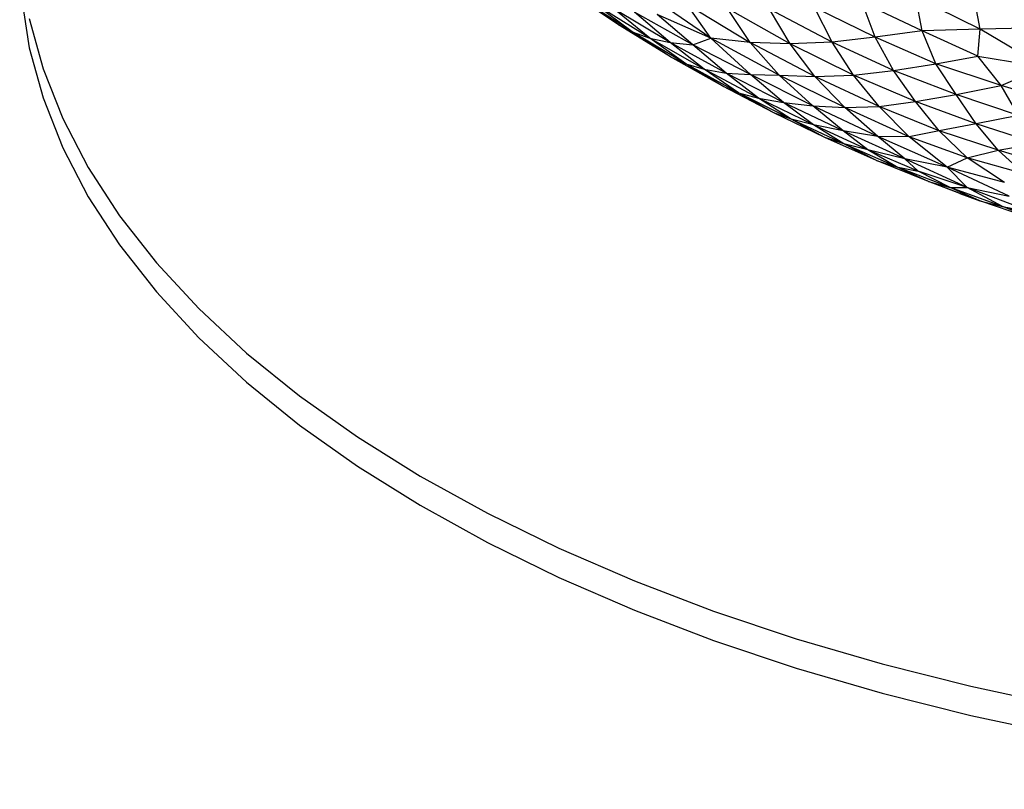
# Paper-space layout '_Trimétrica' of a CAD drawing. Header units: millimetres. Extents: x -212 to 189, y -225 to 469.
# Tile 1 of 18: x -107 to -49, y -225 to -180. Entities that reach past the tile are written whole.
import ezdxf

# ---------------------------------------------------------------- set-up
doc = ezdxf.new("R2010")
doc.units = ezdxf.units.MM

psp = doc.layouts.new('_Trimétrica')

# ---------------------------------------------------------------- linework, layer by layer
at = {"color": 7, "linetype": 'Continuous', "lineweight": 25}
for p, q in [((-72.154, -180.548), (-75.222, -178.503)), ((-66.731, -181.345), (-70.714, -178.603)), ((-50.92, -180.813), (-51.309, -178.676)), ((-71.356, -180.965), (-74.496, -178.934)), ((-72.154, -180.548), (-74.496, -178.934)), ((-70.32, -181.337), (-73.565, -179.311)), ((-71.356, -180.965), (-73.565, -179.311)), ((-54.327, -180.906), (-57.848, -179.235)), ((-57.07, -181.277), (-57.848, -179.235)), ((-50.92, -180.813), (-54.696, -178.936)), ((-54.327, -180.906), (-54.696, -178.936)), ((-69.131, -181.599), (-72.436, -179.619)), ((-70.32, -181.337), (-72.436, -179.619)), ((-67.784, -181.738), (-71.212, -179.808)), ((-69.131, -181.599), (-71.212, -179.808)), ((-68.144, -179.334), (-64.421, -181.6)), ((-66.731, -181.345), (-68.144, -179.334)), ((-62.072, -181.669), (-65.763, -179.59)), ((-64.421, -181.6), (-65.763, -179.59)), ((-59.611, -181.572), (-63.282, -179.641)), ((-62.072, -181.669), (-63.282, -179.641)), ((-57.07, -181.277), (-60.643, -179.53)), ((-59.611, -181.572), (-60.643, -179.53)), ((-66.731, -181.345), (-69.877, -179.956)), ((-67.784, -181.738), (-69.877, -179.956)), ((-72.154, -180.548), (-71.356, -180.965)), ((-69.098, -182.428), (-72.154, -180.548)), ((-71.356, -180.965), (-70.32, -181.337)), ((-68.198, -182.847), (-71.356, -180.965)), ((-69.098, -182.428), (-71.356, -180.965)), ((-54.327, -180.906), (-57.07, -181.277)), ((-50.92, -180.813), (-54.327, -180.906)), ((-51.05, -182.405), (-54.327, -180.906)), ((-53.514, -182.842), (-54.327, -180.906)), ((-51.05, -182.405), (-50.92, -180.813)), ((-47.44, -180.737), (-50.92, -180.813)), ((-47.178, -183.032), (-50.92, -180.813)), ((-70.32, -181.337), (-69.131, -181.599)), ((-67.122, -183.17), (-70.32, -181.337)), ((-68.198, -182.847), (-70.32, -181.337)), ((-69.131, -181.599), (-67.784, -181.738)), ((-65.827, -183.405), (-69.131, -181.599)), ((-67.122, -183.17), (-69.131, -181.599)), ((-67.784, -181.738), (-66.731, -181.345)), ((-64.421, -181.6), (-66.731, -181.345)), ((-62.729, -183.513), (-66.731, -181.345)), ((-64.41, -183.47), (-66.731, -181.345)), ((-62.072, -181.669), (-64.421, -181.6)), ((-60.616, -183.592), (-64.421, -181.6)), ((-62.729, -183.513), (-64.421, -181.6)), ((-59.611, -181.572), (-62.072, -181.669)), ((-57.07, -181.277), (-59.611, -181.572)), ((-55.997, -183.231), (-59.611, -181.572)), ((-58.35, -183.513), (-59.611, -181.572)), ((-53.514, -182.842), (-57.07, -181.277)), ((-55.997, -183.231), (-57.07, -181.277)), ((-64.41, -183.47), (-67.784, -181.738)), ((-65.827, -183.405), (-67.784, -181.738)), ((-58.35, -183.513), (-62.072, -181.669)), ((-60.616, -183.592), (-62.072, -181.669)), ((-69.098, -182.428), (-68.198, -182.847)), ((-66.031, -184.167), (-69.098, -182.428)), ((-53.514, -182.842), (-51.05, -182.405)), ((-51.05, -182.405), (-47.178, -183.032)), ((-49.682, -184.126), (-51.05, -182.405)), ((-68.198, -182.847), (-67.122, -183.17)), ((-65.103, -184.543), (-68.198, -182.847)), ((-66.031, -184.167), (-68.198, -182.847)), ((-67.122, -183.17), (-65.827, -183.405)), ((-63.927, -184.856), (-67.122, -183.17)), ((-65.103, -184.543), (-67.122, -183.17)), ((-58.35, -183.513), (-55.997, -183.231)), ((-55.997, -183.231), (-53.514, -182.842)), ((-52.319, -184.659), (-55.997, -183.231)), ((-54.719, -185.062), (-55.997, -183.231)), ((-49.682, -184.126), (-53.514, -182.842)), ((-52.319, -184.659), (-53.514, -182.842)), ((-49.682, -184.126), (-47.178, -183.032)), ((-65.827, -183.405), (-64.41, -183.47)), ((-62.461, -185.115), (-65.827, -183.405)), ((-63.927, -184.856), (-65.827, -183.405)), ((-64.41, -183.47), (-62.729, -183.513)), ((-60.743, -185.32), (-64.41, -183.47)), ((-62.461, -185.115), (-64.41, -183.47)), ((-62.729, -183.513), (-60.616, -183.592)), ((-58.871, -185.421), (-62.729, -183.513)), ((-60.743, -185.32), (-62.729, -183.513)), ((-60.616, -183.592), (-58.35, -183.513)), ((-56.854, -185.356), (-60.616, -183.592)), ((-58.871, -185.421), (-60.616, -183.592)), ((-54.719, -185.062), (-58.35, -183.513)), ((-56.854, -185.356), (-58.35, -183.513)), ((-66.031, -184.167), (-65.103, -184.543)), ((-63.032, -185.735), (-66.031, -184.167)), ((-52.319, -184.659), (-49.682, -184.126)), ((-45.935, -185.24), (-49.682, -184.126)), ((-48.654, -185.89), (-49.682, -184.126)), ((-65.103, -184.543), (-63.927, -184.856)), ((-62.016, -186.106), (-65.103, -184.543)), ((-63.032, -185.735), (-65.103, -184.543)), ((-63.927, -184.856), (-62.461, -185.115)), ((-60.699, -186.438), (-63.927, -184.856)), ((-62.016, -186.106), (-63.927, -184.856)), ((-56.854, -185.356), (-54.719, -185.062)), ((-54.719, -185.062), (-52.319, -184.659)), ((-51.139, -186.366), (-54.719, -185.062)), ((-53.31, -186.777), (-54.719, -185.062)), ((-48.654, -185.89), (-52.319, -184.659)), ((-51.139, -186.366), (-52.319, -184.659)), ((-62.461, -185.115), (-60.743, -185.32)), ((-58.961, -186.79), (-62.461, -185.115)), ((-60.699, -186.438), (-62.461, -185.115)), ((-60.743, -185.32), (-58.871, -185.421)), ((-56.923, -187.115), (-60.743, -185.32)), ((-58.961, -186.79), (-60.743, -185.32)), ((-58.871, -185.421), (-56.854, -185.356)), ((-55.081, -187.134), (-58.871, -185.421)), ((-56.923, -187.115), (-58.871, -185.421)), ((-53.31, -186.777), (-56.854, -185.356)), ((-55.081, -187.134), (-56.854, -185.356)), ((-62.016, -186.106), (-63.032, -185.735)), ((-60.037, -187.18), (-63.032, -185.735)), ((-60.699, -186.438), (-62.016, -186.106)), ((-58.912, -187.559), (-62.016, -186.106)), ((-60.037, -187.18), (-62.016, -186.106)), ((-48.654, -185.89), (-51.139, -186.366)), ((-58.961, -186.79), (-60.699, -186.438)), ((-57.51, -187.895), (-60.699, -186.438)), ((-58.912, -187.559), (-60.699, -186.438)), ((-56.923, -187.115), (-58.961, -186.79)), ((-55.328, -188.425), (-58.961, -186.79)), ((-57.51, -187.895), (-58.961, -186.79)), ((-53.31, -186.777), (-55.081, -187.134)), ((-51.139, -186.366), (-53.31, -186.777)), ((-49.844, -187.931), (-53.31, -186.777)), ((-51.671, -188.374), (-53.31, -186.777)), ((-47.576, -187.524), (-51.139, -186.366)), ((-49.844, -187.931), (-51.139, -186.366)), ((-58.912, -187.559), (-60.037, -187.18)), ((-57, -188.529), (-60.037, -187.18)), ((-55.081, -187.134), (-56.923, -187.115)), ((-52.845, -188.915), (-56.923, -187.115)), ((-55.328, -188.425), (-56.923, -187.115)), ((-51.671, -188.374), (-55.081, -187.134)), ((-52.845, -188.915), (-55.081, -187.134)), ((-57.51, -187.895), (-58.912, -187.559)), ((-55.829, -188.893), (-58.912, -187.559)), ((-57, -188.529), (-58.912, -187.559)), ((-55.328, -188.425), (-57.51, -187.895)), ((-54.562, -189.164), (-57.51, -187.895)), ((-55.829, -188.893), (-57.51, -187.895)), ((-51.671, -188.374), (-49.844, -187.931)), ((-49.844, -187.931), (-47.576, -187.524)), ((-46.32, -188.996), (-49.844, -187.931)), ((-48.325, -189.306), (-49.844, -187.931)), ((-57, -188.529), (-55.829, -188.893)), ((-53.947, -189.771), (-57, -188.529)), ((-52.845, -188.915), (-55.328, -188.425)), ((-51.671, -190.112), (-55.328, -188.425)), ((-54.562, -189.164), (-55.328, -188.425)), ((-52.845, -188.915), (-51.671, -188.374)), ((-48.325, -189.306), (-51.671, -188.374)), ((-49.485, -189.819), (-51.671, -188.374)), ((-55.829, -188.893), (-54.562, -189.164)), ((-52.673, -190.12), (-55.829, -188.893)), ((-53.947, -189.771), (-55.829, -188.893)), ((-49.485, -189.819), (-52.845, -188.915)), ((-49.214, -190.617), (-52.845, -188.915)), ((-51.671, -190.112), (-52.845, -188.915)), ((-51.671, -190.112), (-54.562, -189.164)), ((-52.673, -190.12), (-54.562, -189.164)), ((-53.947, -189.771), (-52.673, -190.12)), ((-50.923, -190.898), (-53.947, -189.771)), ((-52.097, -190.461), (-53.947, -189.771)), ((-52.673, -190.12), (-51.671, -190.112)), ((-49.59, -191.227), (-52.673, -190.12)), ((-50.923, -190.898), (-52.673, -190.12)), ((-51.671, -190.112), (-49.214, -190.617)), ((-47.885, -191.557), (-51.671, -190.112)), ((-49.59, -191.227), (-51.671, -190.112)), ((-52.097, -190.461), (-50.923, -190.898)), ((-50.923, -190.898), (-49.59, -191.227)), ((-47.857, -191.943), (-50.923, -190.898)), ((-49.59, -191.227), (-47.885, -191.557)), ((-46.214, -192.37), (-49.59, -191.227)), ((-47.857, -191.943), (-49.59, -191.227))]:
    psp.add_line(p, q, dxfattribs=at)
at = {"color": 7, "linetype": 'Continuous', "lineweight": 25, "flags": 128}
for points in [[(-107.336, -176.564), (-107.225, -178.922), (-106.77, -181.898), (-105.963, -184.853), (-104.808, -187.777), (-103.308, -190.66), (-101.471, -193.49), (-99.302, -196.257), (-96.809, -198.951), (-94.002, -201.562), (-90.891, -204.08), (-87.488, -206.495), (-83.805, -208.799), (-79.857, -210.983), (-75.657, -213.039), (-71.222, -214.959), (-66.568, -216.737), (-61.712, -218.365), (-56.672, -219.838)], [(-106.77, -180.183), (-105.963, -183.138), (-104.808, -186.063), (-103.308, -188.945), (-101.471, -191.776), (-99.302, -194.543), (-96.809, -197.237), (-94.002, -199.848), (-90.891, -202.365), (-87.488, -204.781), (-83.805, -207.085), (-79.857, -209.269), (-75.657, -211.325), (-71.222, -213.245), (-66.568, -215.023), (-61.712, -216.651), (-56.672, -218.123)], [(-56.672, -218.123), (-51.467, -219.435), (-46.117, -220.581), (-40.641, -221.556), (-35.06, -222.358), (-29.394, -222.983), (-23.665, -223.429), (-17.894, -223.695), (-12.102, -223.778), (-6.311, -223.68), (-0.542, -223.4), (5.183, -222.939), (10.843, -222.3), (16.416, -221.484), (21.882, -220.494), (27.222, -219.335), (32.414, -218.01), (37.439, -216.525), (42.28, -214.885), (46.917, -213.095), (51.334, -211.164), (55.514, -209.097)], [(-56.672, -219.838), (-51.467, -221.149), (-46.117, -222.295), (-40.641, -223.271), (-35.06, -224.073), (-29.394, -224.698), (-23.665, -225.144), (-17.894, -225.409), (-12.102, -225.493), (-6.311, -225.394), (-0.542, -225.114), (5.183, -224.654), (10.843, -224.014), (16.416, -223.198), (21.882, -222.209), (27.222, -221.049), (32.414, -219.725), (37.439, -218.239), (42.28, -216.599), (46.917, -214.81), (51.334, -212.878), (55.514, -210.811)]]:
    psp.add_lwpolyline(points, dxfattribs=at)

doc.saveas('drawing.dxf')
